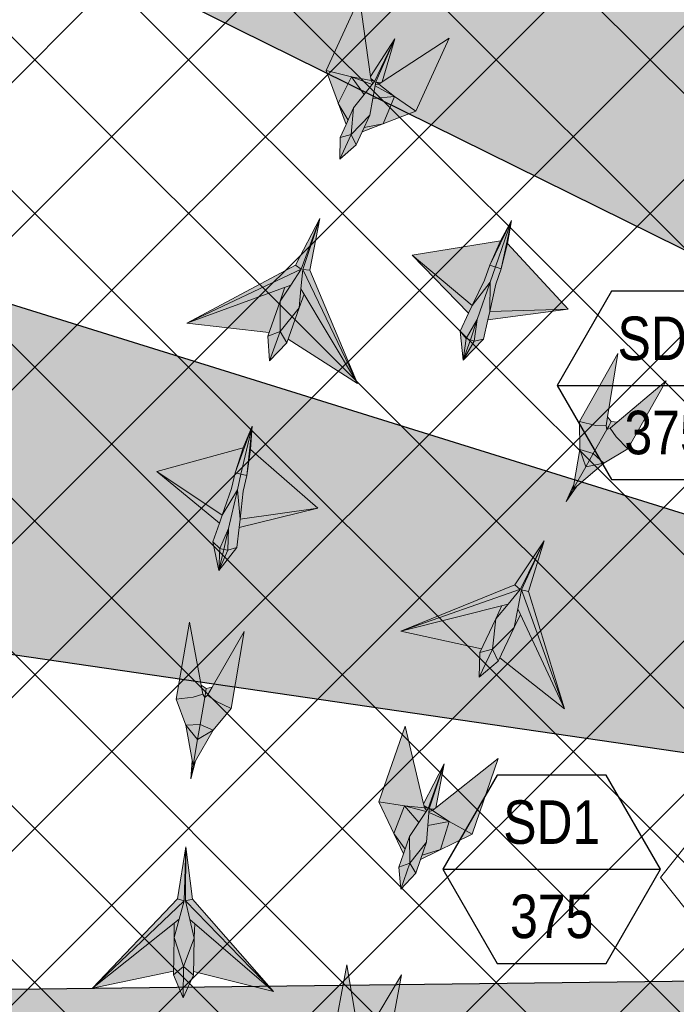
# Model space of a CAD drawing. Header units: millimetres. Extents: x -1435 to 74790, y -2508 to 13830.
# Tile 27 of 95: x 6153 to 7662, y 6844 to 9108. Entities that reach past the tile are written whole.
import ezdxf
from ezdxf.enums import TextEntityAlignment as Align

# ---------------------------------------------------------------- set-up
doc = ezdxf.new("R2010")
doc.units = ezdxf.units.MM
doc.linetypes.add('HIDDEN', pattern=[0.375, 0.25, -0.125])
for name, color, linetype, lineweight, true_color in [('A-CEILING-01', 7, 'Continuous', 5, 0xd56ca8), ('A-CEILING-08', 7, 'Continuous', 5, 0xd56ca8), ('ACMV-SA-DUCT', 200, 'Continuous', 20, 0xbf00ff), ('ACMV-SA-FLOW-ARROW', 200, 'Continuous', 20, 0xbf00ff), ('M-MEP-ELLG-LIGHT', 5, 'Continuous', 15, 0x0000ff)]:
    doc.layers.add(name, color=color, linetype=linetype, lineweight=lineweight, true_color=true_color)
doc.layers.add('A-CELING ELEMENT', color=1, linetype='Continuous')
doc.layers.add('Legend', color=7, linetype='Continuous')
doc.layers.add('A-LIGHT', color=1, linetype='Continuous', lineweight=5)
doc.layers.add('ACMV-GRD', color=30, linetype='Continuous', true_color=0xff7f00)
doc.layers.add('RCP LAYOUT', color=9, linetype='Continuous', true_color=0x808080)
doc.styles.add('Arial Narrow', font='ARIALN.TTF')
pattern_1 = [(45, (0, 0), (19.8873782, 72.9203868), [93.75, -18.75, 0, -18.75])]

# ---------------------------------------------------------------- blocks, each defined once
blk = doc.blocks.new('XR-CP-DS$0$ceiling element 01')
at = {"layer": 'A-CELING ELEMENT', "lineweight": 5, "true_color": 0x808080, "transparency": 33554687}
h = blk.add_hatch(dxfattribs=at)
h.set_pattern_fill('ANSI36', color=8, scale=300)
h.set_pattern_definition(pattern_1)
h.paths.add_polyline_path([(-425629.8, -157750.9, -0.039119), (-425655.9, -157707.5), (-427128.8, -158480.5, 0.039269), (-426963.6, -158744.9)])
h.paths.add_polyline_path([(-427216.5, -158526.6, -0.039231), (-427344.4, -158225.6), (-431924, -159775.1), (-429595.3, -159775.1)])
h.paths.add_polyline_path([(-427146.3, -156679.9, 0.039168), (-427262.3, -156968.3), (-425674.3, -157463.1, -0.03857), (-425655.4, -157416.9)])
h.paths.add_polyline_path([(-425704.2, -155604.7, 0.039168), (-426005.5, -155681.4), (-425472.4, -157256.8, -0.03857), (-425424.2, -157244.1)])
edge = h.paths.add_edge_path()
edge.add_line((-430171.7, -151115.1), (-430279.8, -151115.1))
edge.add_line((-430279.8, -151115.1), (-430279.8, -151215.1))
edge.add_line((-430279.8, -151215.1), (-430479.8, -151215.1))
edge.add_line((-430479.8, -151215.1), (-430479.8, -151115.1))
edge.add_line((-430479.8, -151115.1), (-430629.8, -151115.1))
edge.add_line((-430629.8, -151115.1), (-430629.8, -150665.1))
edge.add_line((-430629.8, -150665.1), (-432321.8, -150665.1))
edge.add_line((-432321.8, -150665.1), (-432321.8, -150772.9))
edge.add_line((-432321.8, -150772.9), (-426859.3, -156104.6))
edge.add_arc((-425365.2, -157562.3), 2087.3, 126.7377, 135.7079, ccw=False)
edge.add_line((-426613.8, -155889.5), (-430171.7, -151115.1))
edge = h.paths.add_edge_path()
edge.add_line((-424199.8, -150665.1), (-424199.8, -151115.1))
edge.add_line((-424199.8, -151115.1), (-424349.8, -151115.1))
edge.add_line((-424349.8, -151115.1), (-424349.8, -151215.1))
edge.add_line((-424349.8, -151215.1), (-424444.6, -151215.1))
edge.add_line((-424444.6, -151215.1), (-425069.6, -155496))
edge.add_arc((-425365.2, -157562.3), 2087.3, 72.8718, 81.8578, ccw=False)
edge.add_line((-424750.5, -155567.5), (-423223, -150665.1))
edge.add_line((-423223, -150665.1), (-424199.8, -150665.1))
h.paths.add_polyline_path([(-424567.7, -153182.9), (-424331.7, -153182.9), (-424331.7, -153418.9), (-424567.7, -153418.9)], flags=16)
h = blk.add_hatch(dxfattribs=at)
h.set_pattern_fill('ANSI36', color=8, scale=300)
h.set_pattern_definition(pattern_1)
h.paths.add_polyline_path([(-426846.1, -159033.2, -0.036239), (-427043, -158804), (-428346.2, -159775.1), (-427588, -159775.1)])
h.paths.add_polyline_path([(-427423.6, -157908.4, -0.039197), (-427452.5, -157582.9), (-432321.8, -157641.9), (-432321.8, -158745.1)])
h.paths.add_polyline_path([(-425674.9, -157660.7, -0.038923), (-425686.3, -157611.6), (-427325.9, -157891.7, 0.039228), (-427250.5, -158193.8)])
h.paths.add_polyline_path([(-425560.1, -157303.4, -0.038492), (-425518.1, -157276.7), (-426291, -155804.1, 0.039154), (-426553.9, -155969.8)])
h.paths.add_polyline_path([(-426337.7, -155715.3, -0.039172), (-426037.7, -155586.2), (-427702.8, -150665.1), (-428988.4, -150665.1)])
h = blk.add_hatch(dxfattribs=at)
h.set_pattern_fill('ANSI36', color=8, scale=200)
h.set_pattern_definition([(45, (0, 0), (13.2582521, 48.6135912), [62.5, -12.5, 0, -12.5])])
h.paths.add_polyline_path([(-427235.6, -156635.7, -0.03916), (-427068.3, -156355.4), (-432321.8, -152634.9), (-432321.8, -154121.3)])
h.paths.add_polyline_path([(-425454.1, -150665.1), (-426550.3, -150665.1), (-425721.8, -155505.6, -0.039276), (-425395.8, -155475.2)])
h.paths.add_polyline_path([(-425690.1, -157561.6, -0.038719), (-425686, -157511.7), (-427331.8, -157271.4, 0.039193), (-427353.2, -157581.7)], flags=17)
h.paths.add_polyline_path([(-425084.2, -155595.8, 0.039193), (-425394.6, -155575.9), (-425374.5, -157239, -0.038719), (-425324.5, -157241.6)], flags=17)
h.paths.add_polyline_path([(-423965.7, -156152.8, 0.996512), (-426776.1, -158963.3), (-425599.9, -157787, -0.900286), (-425184.4, -157294.8), (-424476.2, -156294.7), (-424567.8, -156294.7), (-424567.8, -156058.7), (-424331.8, -156058.7), (-424331.8, -156294.7), (-424476.2, -156294.7), (-425184.4, -157294.8, -0.042192), (-425142, -157329.1)])
h = blk.add_hatch(dxfattribs=at)
h.set_pattern_fill('ANSI36', color=8, scale=300)
h.set_pattern_definition(pattern_1)
h.paths.add_polyline_path([(-432321.8, -155391.8), (-432321.8, -156542.9), (-427430.1, -157257, -0.039171), (-427357.2, -156938.7)])
h.paths.add_polyline_path([(-426787.8, -156174.5, 0.039154), (-426986.9, -156413.1), (-425629.6, -157374.3, -0.038492), (-425597.6, -157336.2)])
h.paths.add_polyline_path([(-424491.1, -155778.6, 0.039227), (-424780.5, -155663.9), (-425275.3, -157251.9, -0.038923), (-425228.3, -157269.8)])
h.paths.add_polyline_path([(-423119.8, -154379.5), (-423119.8, -153004.8), (-424446.3, -155688.1, -0.039269), (-424164.6, -155854.8)])
h.paths.add_polyline_path([(-430497.8, -156058.7), (-430497.8, -156294.7), (-430261.8, -156294.7), (-430261.8, -156058.7)], flags=0)
h.paths.add_polyline_path([(-430497.8, -156058.7), (-430261.8, -156058.7), (-430261.8, -156294.7), (-430497.8, -156294.7)], flags=16)
at = {"layer": 'A-CELING ELEMENT', "color": 8, "lineweight": -3, "true_color": 0x808080}
for points in [[(-427235.6, -156635.7), (-432321.8, -154121.3)], [(-432321.8, -155391.8), (-427357.2, -156938.7)], [(-427430.1, -157257), (-432321.8, -156542.9)], [(-432321.8, -157641.9), (-427452.5, -157582.9)]]:
    blk.add_lwpolyline(points, dxfattribs=at)
blk = doc.blocks.new('A$Ced31c995')
at = {"layer": 'M-MEP-ELLG-LIGHT', "lineweight": 0, "true_color": 0x808080}
h = blk.add_hatch(color=8, dxfattribs=at)
h.dxf.hatch_style = 1
h.paths.add_polyline_path([(6939.8, -4415.2), (6786.2, -4515.1), (6778.2, -4520.3), (6814.4, -4548.7), (6863.5, -4583)])
h.paths.add_polyline_path([(6814.4, -4548.7), (6788.3, -4611.6), (6863.5, -4583)])
h.paths.add_polyline_path([(6764.5, -4553.6), (6757.6, -4591.6), (6744.7, -4619.9), (6788.3, -4611.6), (6814.4, -4548.7)])
h.paths.add_polyline_path([(6769.8, -4524.3), (6764.5, -4553.6), (6814.4, -4548.7)], flags=17)
h.paths.add_polyline_path([(6778.2, -4520.3), (6770.2, -4521.8), (6769.8, -4524.3), (6814.4, -4548.7)], flags=17)
h.paths.add_polyline_path([(6815.1, -4416), (6771.3, -4515.6), (6771.3, -4515.6), (6772.9, -4515.9), (6782.2, -4517.7), (6786.2, -4515.1)], flags=17)
h.paths.add_polyline_path([(6772.9, -4515.9), (6778.2, -4520.3), (6782.2, -4517.7)], flags=16)
h.paths.add_polyline_path([(6772.9, -4515.9), (6771.3, -4515.6), (6770.2, -4521.8), (6778.2, -4520.3)], flags=17)
h.paths.add_polyline_path([(6815.1, -4416), (6768.7, -4514.5), (6768.7, -4514.4), (6720.4, -4574.7), (6703, -4613), (6689.4, -4642.9), (6688.9, -4693.2), (6726.5, -4659.8), (6740.1, -4629.9), (6757.6, -4591.6), (6764.5, -4553.6), (6769.8, -4524.3), (6770.2, -4521.8), (6771.3, -4515.6)])
h.paths.add_polyline_path([(6733.7, -4321.4), (6657.3, -4489.2), (6715.5, -4503.7), (6760.7, -4512.3), (6759.3, -4502.8)])
h.paths.add_polyline_path([(6657.3, -4489.2), (6685.2, -4564.7), (6715.5, -4503.7)])
h.paths.add_polyline_path([(6715.5, -4503.7), (6685.2, -4564.7), (6707.5, -4603), (6720.4, -4574.7), (6763.2, -4521.3)])
h.paths.add_polyline_path([(6715.5, -4503.7), (6763.2, -4521.3), (6764.8, -4519.3), (6760.7, -4512.3)])
h.paths.add_polyline_path([(6815.1, -4416), (6759.3, -4502.8), (6760, -4507.6), (6767.4, -4513.4), (6767.4, -4513.4), (6768.7, -4514.4), (6768.7, -4514.4)], flags=17)
h.paths.add_polyline_path([(6767.4, -4513.4), (6760.7, -4512.3), (6764.8, -4519.3), (6768.7, -4514.4)], flags=17)
h.paths.add_polyline_path([(6760, -4507.6), (6760.7, -4512.3), (6767.4, -4513.4)], flags=17)
h.paths.add_polyline_path([(6744.7, -4619.9), (6740.1, -4629.9), (6788.3, -4611.6)])
h.paths.add_polyline_path([(6685.2, -4564.7), (6703, -4613), (6707.5, -4603)], flags=17)
h = blk.add_hatch(color=8, dxfattribs=at)
h.dxf.hatch_style = 1
h.paths.add_polyline_path([(6551.4, -5019.2), (6562, -4987.6), (6337.4, -5070.4), (6525.8, -5091.7)], flags=17)
h.paths.add_polyline_path([(6595.3, -5034.7), (6599.3, -4990.8), (6603.3, -4947), (6643.1, -4829.5), (6600.2, -4946), (6600.1, -4946), (6575.8, -4982.5), (6551.4, -5019.2), (6551.3, -5089.4)])
h.paths.add_polyline_path([(6551.3, -5089.4), (6527.4, -5156.9), (6566.8, -5115.2)])
h.paths.add_polyline_path([(6551.3, -5089.4), (6551.3, -5089.4), (6522.9, -5099.7), (6527.4, -5156.9)])
h.paths.add_polyline_path([(6551.4, -5019.2), (6525.8, -5091.7), (6522.9, -5099.7), (6551.3, -5089.4)], flags=17)
h.paths.add_polyline_path([(6595.3, -5034.7), (6551.3, -5089.4), (6551.3, -5089.4), (6566.8, -5115.2)])
h.paths.add_polyline_path([(6606.8, -5003.4), (6595.3, -5034.7), (6569.7, -5107.2), (6729.6, -5208.9)], flags=16)
h.paths.add_polyline_path([(6600.1, -4946), (6600.1, -4946), (6337.4, -5070.4), (6562, -4987.6), (6575.8, -4982.5)])
h.paths.add_polyline_path([(6600.1, -4946), (6586.7, -4937), (6337.4, -5070.4)])
h.paths.add_polyline_path([(6575.8, -4982.5), (6562, -4987.6), (6551.4, -5019.2)], flags=17)
h.paths.add_polyline_path([(6606.8, -5003.4), (6599.3, -4990.8), (6595.3, -5034.7)], flags=16)
h.paths.add_polyline_path([(6603.3, -4947), (6599.3, -4990.8), (6606.8, -5003.4), (6729.6, -5208.9)], flags=17)
h.paths.add_polyline_path([(6619.4, -4948.6), (6603.3, -4947), (6729.6, -5208.9)])
h.paths.add_polyline_path([(6643.1, -4829.5), (6603.3, -4947), (6619.4, -4948.6)])
h.paths.add_polyline_path([(6643.1, -4829.5), (6586.7, -4937), (6600.1, -4946), (6600.2, -4945.9)], flags=17)
h = blk.add_hatch(color=8, dxfattribs=at)
h.dxf.hatch_style = 1
h.paths.add_polyline_path([(6997.3, -5111.5), (6988.6, -5108.6), (6972, -5155.4)], flags=17)
h.paths.add_polyline_path([(7019, -5107), (6997.3, -5111.5), (6972, -5155.4)])
h.paths.add_polyline_path([(7028.9, -5062.5), (7033.1, -5043.5), (7034.3, -4975.6), (7004.5, -5061.6), (6997.3, -5111.5), (7019, -5107)])
h.paths.add_polyline_path([(7004.5, -5061.6), (7034.3, -4975.6), (6993.1, -5029.7), (6984.7, -5047.2), (6965, -5088.3), (6979.2, -5105.2)])
h.paths.add_polyline_path([(6979.2, -5105.2), (6965, -5088.3), (6972, -5155.4)])
h.paths.add_polyline_path([(6988.6, -5108.6), (6988.6, -5108.6), (6988.3, -5108.5), (6979.2, -5105.2), (6979.2, -5105.2), (6972, -5155.4)])
h.paths.add_polyline_path([(7004.5, -5061.6), (6979.2, -5105.2), (6988.3, -5108.5), (6988.6, -5108.6)])
h.paths.add_polyline_path([(7004.5, -5061.6), (6988.6, -5108.6), (6997.3, -5111.5), (6997.3, -5111.5)])
h.paths.add_polyline_path([(7213.5, -5037.7), (7033.1, -5043.5), (7028.9, -5062.5)])
h.paths.add_polyline_path([(6855, -4913.5), (6984.7, -5047.2), (6993.1, -5029.7)])
h.paths.add_polyline_path([(7021.3, -4971.1), (7033.3, -4936.4), (7083.4, -4833.7), (7057.7, -4881), (6855, -4913.5), (6993.1, -5029.7)])
h.paths.add_polyline_path([(7046.3, -4940.9), (7046.3, -4940.9), (7033.3, -4936.4), (7021.3, -4971.1), (6993.1, -5029.7), (7034.3, -4975.6)], flags=17)
h.paths.add_polyline_path([(7059.3, -4945.4), (7046.3, -4940.9), (7046.3, -4940.9), (7034.3, -4975.6), (7033.1, -5043.5), (7047.3, -4980.1)])
h.paths.add_polyline_path([(7074.3, -4886.7), (7059.3, -4945.4), (7047.3, -4980.1), (7033.1, -5043.5), (7213.5, -5037.7)])
h.paths.add_polyline_path([(7083.4, -4833.7), (7046.3, -4940.9), (7059.3, -4945.4)])
h.paths.add_polyline_path([(7083.4, -4833.7), (7033.3, -4936.4), (7046.3, -4940.9)], flags=17)
h.paths.add_polyline_path([(7083.4, -4833.7), (7059.3, -4945.4), (7074.3, -4886.7)])
h = blk.add_hatch(color=8, dxfattribs=at)
h.dxf.hatch_style = 1
h.paths.add_polyline_path([(7295.3, -5391.7), (7253.9, -5400.1), (7224.4, -5452.5), (7233.2, -5444.9)])
h.paths.add_polyline_path([(7295.3, -5391.7), (7271.1, -5369.7), (7253.9, -5400.1)])
h.paths.add_polyline_path([(7271.1, -5369.7), (7239.8, -5360.4), (7253.9, -5400.1)])
h.paths.add_polyline_path([(7302.1, -5314.8), (7300.7, -5306.3), (7277, -5305.1), (7239.4, -5296.1), (7239.8, -5360.4), (7271.1, -5369.7)])
h.paths.add_polyline_path([(7350.5, -5358.8), (7323.3, -5331.3), (7310.1, -5311.6), (7302.1, -5314.8), (7271.1, -5369.7), (7271.1, -5369.7), (7295.3, -5391.7)])
h.paths.add_polyline_path([(7438.8, -5202.3), (7326.3, -5297.9), (7310.1, -5311.6), (7323.3, -5331.3), (7350.5, -5358.8)])
h.paths.add_polyline_path([(7327.8, -5139.6), (7239.4, -5296.1), (7277, -5305.1), (7300.7, -5306.3), (7304.1, -5285.3)])
h.paths.add_polyline_path([(7326.3, -5297.9), (7312.5, -5296.4), (7306.6, -5306.8), (7302.1, -5314.8), (7310.1, -5311.6)])
h.paths.add_polyline_path([(7312.5, -5296.4), (7304.1, -5285.3), (7300.7, -5306.3), (7302.1, -5314.8), (7306.6, -5306.8)])
h.paths.add_polyline_path([(7253.9, -5400.1), (7239.8, -5360.4), (7226.3, -5441), (7224.4, -5452.5)])
h.paths.add_polyline_path([(7233.2, -5444.9), (7224.4, -5452.5), (7208.8, -5480.1)])
h.paths.add_polyline_path([(7226.3, -5441), (7208.8, -5480.1), (7224.4, -5452.5)])
h = blk.add_hatch(color=8, dxfattribs=at)
h.dxf.hatch_style = 1
h.paths.add_polyline_path([(6431.3, -5592.3), (6422.3, -5590.3), (6410.8, -5638.6)], flags=17)
h.paths.add_polyline_path([(6452.3, -5585.5), (6431.3, -5592.3), (6410.8, -5638.6)])
h.paths.add_polyline_path([(6457.4, -5540.1), (6459.5, -5520.9), (6453.3, -5453.2), (6433, -5541.9), (6431.3, -5592.3), (6452.3, -5585.5)])
h.paths.add_polyline_path([(6433, -5541.9), (6453.3, -5453.2), (6418.3, -5511.4), (6411.8, -5529.7), (6396.6, -5572.7), (6412.6, -5588)])
h.paths.add_polyline_path([(6412.6, -5588), (6396.6, -5572.7), (6410.8, -5638.6)])
h.paths.add_polyline_path([(6422.3, -5590.3), (6422.3, -5590.3), (6421.9, -5590.2), (6412.6, -5588), (6412.6, -5588), (6410.8, -5638.6)])
h.paths.add_polyline_path([(6433, -5541.9), (6412.6, -5588), (6421.9, -5590.2), (6422.3, -5590.3)])
h.paths.add_polyline_path([(6433, -5541.9), (6422.3, -5590.3), (6431.3, -5592.3), (6431.3, -5592.3)])
h.paths.add_polyline_path([(6638.2, -5495.6), (6459.5, -5520.9), (6457.4, -5540.1)])
h.paths.add_polyline_path([(6268.4, -5410.8), (6411.8, -5529.7), (6418.3, -5511.4)])
h.paths.add_polyline_path([(6439.9, -5450.1), (6448.1, -5414.3), (6486.9, -5306.8), (6466.5, -5356.6), (6268.4, -5410.8), (6418.3, -5511.4)])
h.paths.add_polyline_path([(6461.5, -5417.4), (6461.5, -5417.4), (6448.1, -5414.3), (6439.9, -5450.1), (6418.3, -5511.4), (6453.3, -5453.2)], flags=17)
h.paths.add_polyline_path([(6474.9, -5420.4), (6461.5, -5417.4), (6461.5, -5417.4), (6453.3, -5453.2), (6459.5, -5520.9), (6466.7, -5456.3)])
h.paths.add_polyline_path([(6483.6, -5360.5), (6474.9, -5420.4), (6466.7, -5456.3), (6459.5, -5520.9), (6638.2, -5495.6)])
h.paths.add_polyline_path([(6486.9, -5306.8), (6461.5, -5417.4), (6474.9, -5420.4)])
h.paths.add_polyline_path([(6486.9, -5306.8), (6448.1, -5414.3), (6461.5, -5417.4)], flags=17)
h.paths.add_polyline_path([(6486.9, -5306.8), (6474.9, -5420.4), (6483.6, -5360.5)])
h = blk.add_hatch(color=8, dxfattribs=at)
h.dxf.hatch_style = 1
h.paths.add_polyline_path([(7047.3, -5749.7), (7061.2, -5719.5), (6829.1, -5778.3), (7014.2, -5819.2)], flags=17)
h.paths.add_polyline_path([(7089.3, -5769.7), (7097.9, -5726.6), (7106.5, -5683.4), (7158.3, -5570.7), (7103.5, -5682.1), (7103.4, -5682.1), (7075.4, -5715.9), (7047.3, -5749.7), (7039.8, -5819.6)])
h.paths.add_polyline_path([(7039.8, -5819.6), (7009, -5884.2), (7052.6, -5846.9)])
h.paths.add_polyline_path([(7039.8, -5819.6), (7039.8, -5819.6), (7010.6, -5826.9), (7009, -5884.2)])
h.paths.add_polyline_path([(7047.3, -5749.7), (7014.2, -5819.2), (7010.6, -5826.9), (7039.8, -5819.6)], flags=17)
h.paths.add_polyline_path([(7089.3, -5769.7), (7039.8, -5819.6), (7039.8, -5819.6), (7052.6, -5846.9)])
h.paths.add_polyline_path([(7104.1, -5739.9), (7089.3, -5769.7), (7056.3, -5839.2), (7204.7, -5957.1)], flags=16)
h.paths.add_polyline_path([(7103.4, -5682.1), (7103.4, -5682), (6829.1, -5778.3), (7061.2, -5719.5), (7075.4, -5715.9)])
h.paths.add_polyline_path([(7103.4, -5682), (7091, -5671.7), (6829.1, -5778.3)])
h.paths.add_polyline_path([(7075.4, -5715.9), (7061.2, -5719.5), (7047.3, -5749.7)], flags=17)
h.paths.add_polyline_path([(7104.1, -5739.9), (7097.9, -5726.6), (7089.3, -5769.7)], flags=16)
h.paths.add_polyline_path([(7106.5, -5683.4), (7097.9, -5726.6), (7104.1, -5739.9), (7204.7, -5957.1)], flags=17)
h.paths.add_polyline_path([(7122.3, -5686.7), (7106.5, -5683.4), (7204.7, -5957.1)])
h.paths.add_polyline_path([(7158.3, -5570.7), (7106.5, -5683.4), (7122.3, -5686.7)])
h.paths.add_polyline_path([(7158.3, -5570.7), (7091, -5671.7), (7103.4, -5682), (7103.5, -5682)], flags=17)
h = blk.add_hatch(color=8, dxfattribs=at)
h.dxf.hatch_style = 1
h.paths.add_polyline_path([(6397.8, -6005.5), (6361.7, -6027.4), (6351.5, -6086.7), (6357.3, -6076.5)])
h.paths.add_polyline_path([(6397.8, -6005.5), (6367.6, -5992.9), (6361.7, -6027.4)])
h.paths.add_polyline_path([(6367.6, -5992.9), (6334.9, -5994.7), (6361.7, -6027.4)])
h.paths.add_polyline_path([(6378.2, -5930.8), (6374, -5923.3), (6351.4, -5930.2), (6312.9, -5934.4), (6334.9, -5994.7), (6367.6, -5992.9)])
h.paths.add_polyline_path([(6438.6, -5955.9), (6403.7, -5939.1), (6384.7, -5925.1), (6378.2, -5930.8), (6367.6, -5992.9), (6367.6, -5992.9), (6397.8, -6005.5)])
h.paths.add_polyline_path([(6468.9, -5778.8), (6395.3, -5906.7), (6384.7, -5925.1), (6403.7, -5939.1), (6438.6, -5955.9)])
h.paths.add_polyline_path([(6343.3, -5757.3), (6312.9, -5934.4), (6351.4, -5930.2), (6374, -5923.3), (6370.1, -5902.4)])
h.paths.add_polyline_path([(6395.3, -5906.7), (6381.8, -5910), (6379.8, -5921.8), (6378.2, -5930.8), (6384.7, -5925.1)])
h.paths.add_polyline_path([(6381.8, -5910), (6370.1, -5902.4), (6374, -5923.3), (6378.2, -5930.8), (6379.8, -5921.8)])
h.paths.add_polyline_path([(6361.7, -6027.4), (6334.9, -5994.7), (6349.5, -6075.2), (6351.5, -6086.7)])
h.paths.add_polyline_path([(6357.3, -6076.5), (6351.5, -6086.7), (6346.2, -6118)])
h.paths.add_polyline_path([(6349.5, -6075.2), (6346.2, -6118), (6351.5, -6086.7)])
h = blk.add_hatch(color=8, dxfattribs=at)
h.dxf.hatch_style = 1
h.paths.add_polyline_path([(7052.7, -6071), (6909.1, -6184.7), (6901.6, -6190.6), (6940.3, -6215.5), (6992.4, -6245.1)])
h.paths.add_polyline_path([(6940.3, -6215.5), (6920.1, -6280.6), (6992.4, -6245.1)])
h.paths.add_polyline_path([(6891, -6225.1), (6887.7, -6263.5), (6877.5, -6292.9), (6920.1, -6280.6), (6940.3, -6215.5)])
h.paths.add_polyline_path([(6893.6, -6195.3), (6891, -6225.1), (6940.3, -6215.5)], flags=17)
h.paths.add_polyline_path([(6901.6, -6190.6), (6893.8, -6192.9), (6893.6, -6195.3), (6940.3, -6215.5)], flags=17)
h.paths.add_polyline_path([(6928.6, -6083.3), (6894.3, -6186.6), (6894.3, -6186.6), (6895.9, -6186.8), (6905.3, -6187.6), (6909.1, -6184.7)], flags=17)
h.paths.add_polyline_path([(6895.9, -6186.8), (6901.6, -6190.6), (6905.3, -6187.6)], flags=16)
h.paths.add_polyline_path([(6895.9, -6186.8), (6894.3, -6186.6), (6893.8, -6192.9), (6901.6, -6190.6)], flags=17)
h.paths.add_polyline_path([(6928.6, -6083.3), (6891.6, -6185.7), (6891.6, -6185.7), (6849.1, -6250.2), (6835.3, -6290), (6824.6, -6321), (6828.8, -6371.1), (6863.2, -6334.4), (6873.9, -6303.3), (6887.7, -6263.5), (6891, -6225.1), (6893.6, -6195.3), (6893.8, -6192.9), (6894.3, -6186.6)])
h.paths.add_polyline_path([(6838.7, -5996.8), (6778.4, -6170.9), (6837.6, -6179.9), (6883.4, -6184.2), (6881.2, -6175)])
h.paths.add_polyline_path([(6778.4, -6170.9), (6813.1, -6243.5), (6837.6, -6179.9)])
h.paths.add_polyline_path([(6837.6, -6179.9), (6813.1, -6243.5), (6838.9, -6279.6), (6849.1, -6250.2), (6886.8, -6193)])
h.paths.add_polyline_path([(6837.6, -6179.9), (6886.8, -6193), (6888.1, -6190.9), (6883.4, -6184.2)])
h.paths.add_polyline_path([(6928.6, -6083.3), (6881.2, -6175), (6882.3, -6179.6), (6890.2, -6184.8), (6890.2, -6184.8), (6891.6, -6185.7), (6891.6, -6185.6)], flags=17)
h.paths.add_polyline_path([(6890.2, -6184.8), (6883.4, -6184.2), (6888.1, -6190.9), (6891.6, -6185.7)], flags=17)
h.paths.add_polyline_path([(6882.3, -6179.6), (6883.4, -6184.2), (6890.2, -6184.8)], flags=17)
h.paths.add_polyline_path([(6877.5, -6292.9), (6873.9, -6303.3), (6920.1, -6280.6)])
h.paths.add_polyline_path([(6813.1, -6243.5), (6835.3, -6290), (6838.9, -6279.6)], flags=17)
h = blk.add_hatch(color=8, dxfattribs=at)
h.dxf.hatch_style = 1
h.paths.add_polyline_path([(6307.7, -6482.9), (6307.9, -6449.6), (6120.7, -6598.9), (6306.2, -6559.8)], flags=17)
h.paths.add_polyline_path([(6354.3, -6483.8), (6344.3, -6441), (6334.3, -6398.1), (6335.1, -6274.1), (6331, -6398.2), (6331, -6398.2), (6319.4, -6440.5), (6307.7, -6482.9), (6329.7, -6549.6)])
h.paths.add_polyline_path([(6329.7, -6549.6), (6328.3, -6621.2), (6352.6, -6569.3)])
h.paths.add_polyline_path([(6329.7, -6549.6), (6329.7, -6549.6), (6306.1, -6568.4), (6328.3, -6621.2)])
h.paths.add_polyline_path([(6307.7, -6482.9), (6306.2, -6559.8), (6306.1, -6568.4), (6329.7, -6549.6)], flags=17)
h.paths.add_polyline_path([(6354.3, -6483.8), (6329.7, -6549.6), (6329.7, -6549.6), (6352.6, -6569.3)])
h.paths.add_polyline_path([(6355.4, -6450.6), (6354.3, -6483.8), (6352.8, -6560.7), (6536.6, -6607)], flags=16)
h.paths.add_polyline_path([(6331, -6398.2), (6330.9, -6398.1), (6120.7, -6598.9), (6307.9, -6449.6), (6319.4, -6440.5)])
h.paths.add_polyline_path([(6330.9, -6398.1), (6315.4, -6393.9), (6120.7, -6598.9)])
h.paths.add_polyline_path([(6319.4, -6440.5), (6307.9, -6449.6), (6307.7, -6482.9)], flags=17)
h.paths.add_polyline_path([(6355.4, -6450.6), (6344.3, -6441), (6354.3, -6483.8)], flags=16)
h.paths.add_polyline_path([(6334.3, -6398.1), (6344.3, -6441), (6355.4, -6450.6), (6536.6, -6607)], flags=17)
h.paths.add_polyline_path([(6350.1, -6394.6), (6334.3, -6398.1), (6536.6, -6607)])
h.paths.add_polyline_path([(6335.1, -6274.1), (6334.3, -6398.1), (6350.1, -6394.6)])
h.paths.add_polyline_path([(6335.1, -6274.1), (6315.4, -6393.9), (6330.9, -6398.1), (6331, -6398)], flags=17)
h = blk.add_hatch(color=8, dxfattribs=at)
h.dxf.hatch_style = 1
h.paths.add_polyline_path([(6755.8, -6794.3), (6719.4, -6815.7), (6708.4, -6874.8), (6714.4, -6864.7)])
h.paths.add_polyline_path([(6755.8, -6794.3), (6725.8, -6781.3), (6719.4, -6815.7)])
h.paths.add_polyline_path([(6725.8, -6781.3), (6693.1, -6782.7), (6719.4, -6815.7)])
h.paths.add_polyline_path([(6737.3, -6719.3), (6733.2, -6711.8), (6710.5, -6718.3), (6672, -6722), (6693.1, -6782.7), (6725.8, -6781.3)])
h.paths.add_polyline_path([(6797.3, -6745.3), (6762.7, -6728.1), (6743.9, -6713.7), (6737.3, -6719.3), (6725.8, -6781.3), (6725.8, -6781.3), (6755.8, -6794.3)])
h.paths.add_polyline_path([(6830.2, -6568.6), (6754.7, -6695.5), (6743.9, -6713.7), (6762.7, -6728.1), (6797.3, -6745.3)])
h.paths.add_polyline_path([(6704.8, -6545.3), (6672, -6722), (6710.5, -6718.3), (6733.2, -6711.8), (6729.6, -6690.8)])
h.paths.add_polyline_path([(6754.7, -6695.5), (6741.2, -6698.6), (6739, -6710.4), (6737.3, -6719.3), (6743.9, -6713.7)])
h.paths.add_polyline_path([(6741.2, -6698.6), (6729.6, -6690.8), (6733.2, -6711.8), (6737.3, -6719.3), (6739, -6710.4)])
h.paths.add_polyline_path([(6719.4, -6815.7), (6693.1, -6782.7), (6706.5, -6863.3), (6708.4, -6874.8)])
h.paths.add_polyline_path([(6714.4, -6864.7), (6708.4, -6874.8), (6702.6, -6906)])
h.paths.add_polyline_path([(6706.5, -6863.3), (6702.6, -6906), (6708.4, -6874.8)])
at = {"layer": 'M-MEP-ELLG-LIGHT', "color": 8, "lineweight": 0, "true_color": 0x808080}
for p, q in [((6586.7, -4937), (6643.1, -4829.5)), ((6600.2, -4945.9), (6643.1, -4829.5)), ((6643.1, -4829.5), (6603.3, -4947)), ((6643.1, -4829.5), (6619.4, -4948.6)), ((7083.4, -4833.7), (7033.3, -4936.4)), ((7046.3, -4940.9), (7083.4, -4833.7)), ((7083.4, -4833.7), (7057.7, -4881)), ((7083.4, -4833.7), (7059.3, -4945.4)), ((7074.3, -4886.7), (7083.4, -4833.7)), ((7057.7, -4881), (6855, -4913.5)), ((7057.7, -4881), (7033.3, -4936.4)), ((7059.3, -4945.4), (7074.3, -4886.7)), ((7213.5, -5037.7), (7074.3, -4886.7)), ((6855, -4913.5), (6984.7, -5047.2)), ((6993.1, -5029.7), (6855, -4913.5)), ((6337.4, -5070.4), (6586.7, -4937)), ((6337.4, -5070.4), (6600.2, -4945.9)), ((6600.1, -4946), (6575.8, -4982.5)), ((6586.7, -4937), (6600.1, -4946)), ((6603.3, -4947), (6599.3, -4990.8)), ((6603.3, -4947), (6729.6, -5208.9)), ((6619.4, -4948.6), (6603.3, -4947)), ((6619.4, -4948.6), (6729.6, -5208.9)), ((7033.3, -4936.4), (7021.3, -4971.1)), ((7033.3, -4936.4), (7059.3, -4945.4)), ((7034.3, -4975.6), (7046.3, -4940.9)), ((7059.3, -4945.4), (7047.3, -4980.1)), ((7021.3, -4971.1), (6993.1, -5029.7)), ((6993.1, -5029.7), (7034.3, -4975.6)), ((7004.5, -5061.6), (7034.3, -4975.6)), ((7034.3, -4975.6), (7033.1, -5043.5)), ((7047.3, -4980.1), (7033.1, -5043.5)), ((6575.8, -4982.5), (6337.4, -5070.4)), ((6551.4, -5019.2), (6575.8, -4982.5)), ((6562, -4987.6), (6551.4, -5019.2)), ((6599.3, -4990.8), (6595.3, -5034.7)), ((6729.6, -5208.9), (6599.3, -4990.8)), ((6551.4, -5019.2), (6522.9, -5099.7)), ((6551.3, -5089.4), (6551.4, -5019.2)), ((6595.3, -5034.7), (6606.8, -5003.4)), ((6595.3, -5034.7), (6551.3, -5089.4)), ((6566.8, -5115.2), (6595.3, -5034.7)), ((6984.7, -5047.2), (6965, -5088.3)), ((6984.7, -5047.2), (6993.1, -5029.7)), ((7028.9, -5062.5), (7213.5, -5037.7)), ((7033.1, -5043.5), (7028.9, -5062.5)), ((7033.1, -5043.5), (7213.5, -5037.7)), ((6525.8, -5091.7), (6337.4, -5070.4)), ((6979.2, -5105.2), (7004.5, -5061.6)), ((6988.6, -5108.6), (7004.5, -5061.6)), ((7004.5, -5061.6), (6997.3, -5111.5)), ((7019, -5107), (7028.9, -5062.5)), ((6522.9, -5099.7), (6551.3, -5089.4)), ((6551.3, -5089.4), (6566.8, -5115.2)), ((6965, -5088.3), (6972, -5155.4)), ((6979.2, -5105.2), (6965, -5088.3)), ((6522.9, -5099.7), (6527.4, -5156.9)), ((6527.4, -5156.9), (6566.8, -5115.2)), ((6729.6, -5208.9), (6569.7, -5107.2)), ((6972, -5155.4), (6979.2, -5105.2)), ((6972, -5155.4), (7019, -5107)), ((6972, -5155.4), (6988.6, -5108.6)), ((6997.3, -5111.5), (6972, -5155.4)), ((6988.3, -5108.5), (6979.2, -5105.2)), ((6997.3, -5111.5), (6988.3, -5108.5)), ((7019, -5107), (6997.3, -5111.5)), ((7091, -5671.7), (7158.3, -5570.7)), ((7103.5, -5682), (7158.3, -5570.7)), ((7158.3, -5570.7), (7106.5, -5683.4)), ((7158.3, -5570.7), (7122.3, -5686.7)), ((6829.1, -5778.3), (7091, -5671.7)), ((6829.1, -5778.3), (7103.5, -5682)), ((7103.4, -5682.1), (7075.4, -5715.9)), ((7091, -5671.7), (7103.4, -5682.1)), ((7106.5, -5683.4), (7097.9, -5726.6)), ((7106.5, -5683.4), (7204.7, -5957.1)), ((7122.3, -5686.7), (7106.5, -5683.4)), ((7122.3, -5686.7), (7204.7, -5957.1)), ((7075.4, -5715.9), (6829.1, -5778.3)), ((7047.3, -5749.7), (7075.4, -5715.9)), ((7061.2, -5719.5), (7047.3, -5749.7)), ((7097.9, -5726.6), (7089.3, -5769.7)), ((7204.7, -5957.1), (7097.9, -5726.6)), ((7047.3, -5749.7), (7010.6, -5826.9)), ((7039.8, -5819.6), (7047.3, -5749.7)), ((7089.3, -5769.7), (7104.1, -5739.9)), ((6343.3, -5757.3), (6312.9, -5934.4)), ((6370.1, -5902.4), (6343.3, -5757.3)), ((7089.3, -5769.7), (7039.8, -5819.6)), ((7052.6, -5846.9), (7089.3, -5769.7)), ((6468.9, -5778.8), (6395.3, -5906.7)), ((6438.6, -5955.9), (6468.9, -5778.8)), ((7014.2, -5819.2), (6829.1, -5778.3)), ((7010.6, -5826.9), (7009, -5884.2)), ((7010.6, -5826.9), (7039.8, -5819.6)), ((7039.8, -5819.6), (7052.6, -5846.9)), ((7204.7, -5957.1), (7056.3, -5839.2)), ((7009, -5884.2), (7052.6, -5846.9)), ((6381.8, -5910), (6370.1, -5902.4)), ((6370.1, -5902.4), (6374, -5923.3)), ((6395.3, -5906.7), (6381.8, -5910)), ((6395.3, -5906.7), (6384.7, -5925.1)), ((6351.4, -5930.2), (6312.9, -5934.4)), ((6374, -5923.3), (6351.4, -5930.2)), ((6367.6, -5992.9), (6378.2, -5930.8)), ((6378.2, -5930.8), (6374, -5923.3)), ((6378.2, -5930.8), (6379.8, -5921.8)), ((6384.7, -5925.1), (6378.2, -5930.8)), ((6379.8, -5921.8), (6381.8, -5910)), ((6403.7, -5939.1), (6384.7, -5925.1)), ((6312.9, -5934.4), (6334.9, -5994.7)), ((6438.6, -5955.9), (6403.7, -5939.1)), ((6397.8, -6005.5), (6438.6, -5955.9)), ((6334.9, -5994.7), (6349.5, -6075.2)), ((6361.7, -6027.4), (6367.6, -5992.9)), ((6357.3, -6076.5), (6397.8, -6005.5)), ((6351.5, -6086.7), (6361.7, -6027.4)), ((6346.2, -6118), (6349.5, -6075.2)), ((6357.3, -6076.5), (6346.2, -6118)), ((6346.2, -6118), (6351.5, -6086.7)), ((6349.5, -6075.2), (6351.5, -6086.7)), ((6351.5, -6086.7), (6357.3, -6076.5))]:
    blk.add_line(p, q, dxfattribs=at)
for points in [[(6688.9, -4693.2), (6726.5, -4659.8), (6740.1, -4629.9), (6863.5, -4583), (6939.8, -4415.2), (6786.2, -4515.1), (6815.1, -4416), (6759.3, -4502.8), (6733.7, -4321.4), (6657.3, -4489.2), (6703, -4613), (6689.4, -4642.9), (6688.9, -4693.2)], [(6703, -4613), (6720.4, -4574.7), (6768.7, -4514.4), (6815.1, -4416), (6771.3, -4515.6), (6757.6, -4591.6), (6740.1, -4629.9)], [(6657.3, -4489.2), (6715.5, -4503.7), (6760.7, -4512.3), (6759.3, -4502.8)], [(6707.5, -4603), (6685.2, -4564.7), (6715.5, -4503.7), (6763.2, -4521.3)], [(6715.5, -4503.7), (6744.6, -4544.6)], [(6769.8, -4524.3), (6814.4, -4548.7), (6788.3, -4611.6), (6744.7, -4619.9)], [(6767.4, -4513.4), (6760, -4507.6)], [(6764.8, -4519.3), (6760.7, -4512.3), (6767.4, -4513.4), (6768.7, -4514.4)], [(6770.2, -4521.8), (6778.2, -4520.3), (6772.9, -4515.9), (6771.3, -4515.6)], [(6772.9, -4515.9), (6782.2, -4517.7)], [(6863.5, -4583), (6814.4, -4548.7), (6778.2, -4520.3), (6786.2, -4515.1)], [(6764.5, -4553.6), (6814.4, -4548.7)], [(6689.4, -4642.9), (6714.9, -4636.1), (6720.4, -4574.7)], [(6757.6, -4591.6), (6714.9, -4636.1), (6726.5, -4659.8)], [(6688.9, -4693.2), (6714.9, -4636.1)], [(6527.4, -5156.9), (6551.3, -5089.4)], [(7233.2, -5444.9), (7208.8, -5480.1), (7226.3, -5441), (7224.4, -5452.5), (7233.2, -5444.9), (7295.3, -5391.7), (7350.5, -5358.8), (7438.8, -5202.3), (7326.3, -5297.9), (7312.5, -5296.4), (7304.1, -5285.3), (7327.8, -5139.6), (7239.4, -5296.1), (7239.8, -5360.4), (7226.3, -5441)], [(7208.8, -5480.1), (7224.4, -5452.5), (7253.9, -5400.1), (7271.1, -5369.7), (7302.1, -5314.8), (7306.6, -5306.8), (7312.5, -5296.4)], [(7350.5, -5358.8), (7323.3, -5331.3), (7310.1, -5311.6), (7302.1, -5314.8), (7300.7, -5306.3), (7277, -5305.1), (7239.4, -5296.1)], [(7304.1, -5285.3), (7300.7, -5306.3)], [(6410.8, -5638.6), (6452.3, -5585.5), (6457.4, -5540.1), (6638.2, -5495.6), (6483.6, -5360.5), (6486.9, -5306.8), (6466.5, -5356.6), (6268.4, -5410.8), (6411.8, -5529.7), (6396.6, -5572.7), (6410.8, -5638.6)], [(6486.9, -5306.8), (6448.1, -5414.3), (6439.9, -5450.1), (6418.3, -5511.4), (6268.4, -5410.8)], [(6410.8, -5638.6), (6422.3, -5590.3), (6433, -5541.9), (6453.3, -5453.2), (6461.5, -5417.4), (6486.9, -5306.8)], [(6486.9, -5306.8), (6474.9, -5420.4), (6466.7, -5456.3), (6459.5, -5520.9), (6638.2, -5495.6)], [(7326.3, -5297.9), (7310.1, -5311.6)], [(6466.5, -5356.6), (6448.1, -5414.3), (6474.9, -5420.4), (6483.6, -5360.5)], [(7253.9, -5400.1), (7295.3, -5391.7), (7271.1, -5369.7), (7239.8, -5360.4), (7253.9, -5400.1)], [(6411.8, -5529.7), (6418.3, -5511.4), (6453.3, -5453.2), (6459.5, -5520.9), (6457.4, -5540.1)], [(6410.8, -5638.6), (6412.6, -5588), (6433, -5541.9), (6431.3, -5592.3), (6410.8, -5638.6)], [(6452.3, -5585.5), (6431.3, -5592.3), (6421.9, -5590.2), (6412.6, -5588), (6396.6, -5572.7)], [(7009, -5884.2), (7039.8, -5819.6)], [(6361.7, -6027.4), (6397.8, -6005.5), (6367.6, -5992.9), (6334.9, -5994.7), (6361.7, -6027.4)], [(6828.8, -6371.1), (6863.2, -6334.4), (6873.9, -6303.3), (6992.4, -6245.1), (7052.7, -6071), (6909.1, -6184.7), (6928.6, -6083.3), (6881.2, -6175), (6838.7, -5996.8), (6778.4, -6170.9), (6835.3, -6290), (6824.6, -6321), (6828.8, -6371.1)], [(6835.3, -6290), (6849.1, -6250.2), (6891.6, -6185.6), (6928.6, -6083.3), (6894.3, -6186.6), (6887.7, -6263.5), (6873.9, -6303.3)], [(6778.4, -6170.9), (6837.6, -6179.9), (6883.4, -6184.2), (6881.2, -6175)], [(6838.9, -6279.6), (6813.1, -6243.5), (6837.6, -6179.9), (6886.8, -6193)], [(6837.6, -6179.9), (6870.4, -6217.9)], [(6890.2, -6184.7), (6882.3, -6179.6)], [(6893.6, -6195.3), (6940.3, -6215.5), (6920.1, -6280.6), (6877.5, -6292.9)], [(6888.1, -6190.9), (6883.4, -6184.2), (6890.2, -6184.8), (6891.6, -6185.7)], [(6893.8, -6192.9), (6901.6, -6190.6), (6895.9, -6186.8), (6894.3, -6186.6)], [(6895.9, -6186.8), (6905.3, -6187.6)], [(6992.4, -6245.1), (6940.3, -6215.5), (6901.6, -6190.6), (6909.1, -6184.7)], [(6891, -6225.1), (6940.3, -6215.5)], [(6824.6, -6321), (6849.4, -6311.8), (6849.1, -6250.2)], [(6887.7, -6263.5), (6849.4, -6311.8), (6863.2, -6334.4)], [(6306.2, -6559.8), (6120.7, -6598.9), (6315.4, -6393.9), (6335.1, -6274.1), (6350.1, -6394.6), (6536.6, -6607), (6352.8, -6560.7)], [(6306.1, -6568.4), (6329.7, -6549.6), (6307.7, -6482.9), (6319.4, -6440.5), (6120.7, -6598.9), (6331, -6398), (6335.1, -6274.1), (6334.3, -6398.1), (6536.6, -6607), (6344.3, -6441), (6354.3, -6483.8), (6329.7, -6549.6), (6352.6, -6569.3)], [(6828.8, -6371.1), (6849.4, -6311.8)], [(6315.4, -6393.9), (6331, -6398.2), (6319.4, -6440.5)], [(6350.1, -6394.6), (6334.3, -6398.1), (6344.3, -6441)], [(6307.9, -6449.6), (6307.7, -6482.9), (6306.1, -6568.4), (6328.3, -6621.2), (6352.6, -6569.3), (6354.3, -6483.8), (6355.4, -6450.6)], [(6328.3, -6621.2), (6329.7, -6549.6)], [(6714.4, -6864.7), (6702.6, -6906), (6706.5, -6863.3), (6708.4, -6874.8), (6714.4, -6864.7), (6755.8, -6794.3), (6797.3, -6745.3), (6830.2, -6568.6), (6754.7, -6695.5), (6741.2, -6698.6), (6729.6, -6690.8), (6704.8, -6545.3), (6672, -6722), (6693.1, -6782.7), (6706.5, -6863.3)]]:
    blk.add_lwpolyline(points, dxfattribs=at)
blk = doc.blocks.new('A$C256bf26b')
at = {"layer": 'A-CEILING-01', "true_color": 0x808080}
h = blk.add_hatch(dxfattribs=at)
h.set_pattern_fill('ANSI37', color=8, scale=2000)
h.set_pattern_definition([(45, (0, 0), (-176.7767, 176.7767), []), (135, (0, 0), (-176.7767, -176.7767), [])])
edge = h.paths.add_edge_path()
edge.add_line((17350, 13380), (12020, 13380))
edge.add_line((12020, 13380), (12020, 13280))
edge.add_line((12020, 13280), (11820, 13280))
edge.add_line((11820, 13280), (11820, 13380))
edge.add_line((11820, 13380), (6090, 13380))
edge.add_line((6090, 13380), (6090, 13280))
edge.add_line((6090, 13280), (5890, 13280))
edge.add_line((5890, 13280), (5890, 13380))
edge.add_line((5890, 13380), (350, 13380))
edge.add_line((350, 13380), (200, 13380))
edge.add_line((200, 13380), (200, 4520))
edge.add_line((200, 4520), (650, 4520))
edge.add_line((650, 4520), (650, 4220))
edge.add_line((650, 4220), (200, 4220))
edge.add_line((200, 4220), (200, 3270))
edge.add_line((200, 3270), (3945, 3270))
edge.add_line((3945, 3270), (3945, 3920))
edge.add_line((3945, 3920), (6135, 3920))
edge.add_line((6135, 3920), (6135, 3270))
edge.add_line((6135, 3270), (9805, 3270))
edge.add_line((9805, 3270), (9805, 3070))
edge.add_line((9805, 3070), (10125.7, 3070))
edge.add_line((10125.7, 3070), (10125.7, 3423))
edge.add_line((10125.7, 3423), (11242.1, 4539.4))
edge.add_line((11242.1, 4539.4), (10770.1, 5011.3))
edge.add_line((10770.1, 5011.3), (11904.4, 6145.6))
edge.add_line((11904.4, 6145.6), (14298.8, 8540))
edge.add_line((14298.8, 8540), (14450, 8540))
edge.add_line((14450, 8540), (14450, 9620))
edge.add_line((14450, 9620), (14450, 12330))
edge.add_arc((15200, 12330), 750, 90, 180, ccw=False)
edge.add_line((15200, 13080), (17350, 13080))
edge.add_line((17350, 13080), (17350, 13380))
h.paths.add_polyline_path([(5890.1, 11294.2), (6090.1, 11294.2), (6090.1, 11094.2), (5890.1, 11094.2)], flags=16)
h.paths.add_polyline_path([(5890.1, 9330), (6090.1, 9330), (6090.1, 9130), (5890.1, 9130)], flags=16)
h.paths.add_polyline_path([(5890, 8418.4), (6090, 8418.4), (6090, 8218.4), (5890, 8218.4)], flags=16)
h.paths.add_polyline_path([(5890, 6030), (6090, 6030), (6090, 5830), (5890, 5830)], flags=16)
h.paths.add_polyline_path([(11820, 8418.4), (12020, 8418.4), (12020, 8218.4), (11820, 8218.4)], flags=16)
h.paths.add_polyline_path([(11820, 9330), (12020, 9330), (12020, 9130), (11820, 9130)], flags=16)
h.paths.add_polyline_path([(11820.1, 11294.2), (12020.1, 11294.2), (12020.1, 11094.2), (11820.1, 11094.2)], flags=16)
at = {"layer": 'A-CEILING-08', "color": 8, "lineweight": 0, "true_color": 0x808080}
blk.add_blockref('XR-CP-DS$0$ceiling element 01', (436369.8, 164495.1), dxfattribs=at)
at = {"layer": 'A-LIGHT', "color": 8, "true_color": 0x808080}
blk.add_blockref('A$Ced31c995', (200, 13480), dxfattribs=at)
blk = doc.blocks.new('SA-RCD-350')
at = {"layer": 'ACMV-GRD'}
for radius in [231.5, 206.5, 181.5]:
    blk.add_circle((0, 0), radius, dxfattribs=at)
at = {"layer": 'ACMV-SA-DUCT', "linetype": 'HIDDEN'}
for p, q in [((-123.7, 123.7), (123.7, -123.7)), ((123.7, 123.7), (-123.7, -123.7))]:
    blk.add_line(p, q, dxfattribs=at)
blk.add_circle((0, 0), 175, dxfattribs=at)
at = {"layer": 'ACMV-SA-FLOW-ARROW'}
for points in [[(0, 346.5), (-75, 286.5), (-45, 286.5), (-45, 256.5), (45, 256.5), (45, 286.5), (75, 286.5), (0, 346.5)], [(-346.5, 0), (-286.5, 75), (-286.5, 45), (-256.5, 45), (-256.5, -45), (-286.5, -45), (-286.5, -75), (-346.5, 0)], [(346.5, 0), (286.5, 75), (286.5, 45), (256.5, 45), (256.5, -45), (286.5, -45), (286.5, -75), (346.5, 0)], [(0, -346.5), (-75, -286.5), (-45, -286.5), (-45, -256.5), (45, -256.5), (45, -286.5), (75, -286.5), (0, -346.5)]]:
    blk.add_lwpolyline(points, dxfattribs=at)
blk = doc.blocks.new('AIR Terminal Tag')
at = {"layer": 'Legend'}
blk.add_line((-250, 0), (250, 0), dxfattribs=at)
blk.add_lwpolyline([(-125, 216.5), (-250, 0), (-125, -216.5), (125, -216.5), (250, 0), (125, 216.5)], close=True, dxfattribs=at)
at = {"layer": 'Legend', "style": 'Arial Narrow'}
for tag, p in [('AIR_TERMINAL_TYPE_NUMBER', (0, 108.3)), ('CFM', (0, -108.3))]:
    blk.add_attdef(tag, text='', height=100, dxfattribs=at).set_placement(p, align=Align.MIDDLE_CENTER)

msp = doc.modelspace()

# ---------------------------------------------------------------- block references
at = {"layer": 'ACMV-GRD'}
msp.add_blockref('SA-RCD-350', (7972.1, 7135.4), dxfattribs=at)
at = {"layer": 'Legend'}
for p in [(7638.3, 8266.8), (7375.6, 7154.4)]:
    msp.add_blockref('AIR Terminal Tag', p, dxfattribs=at).add_auto_attribs({'CFM': '375', 'AIR_TERMINAL_TYPE_NUMBER': 'SD1'})
at = {"layer": 'RCP LAYOUT'}
msp.add_blockref('A$C256bf26b', (0, 0), dxfattribs=at)

doc.saveas('drawing.dxf')
